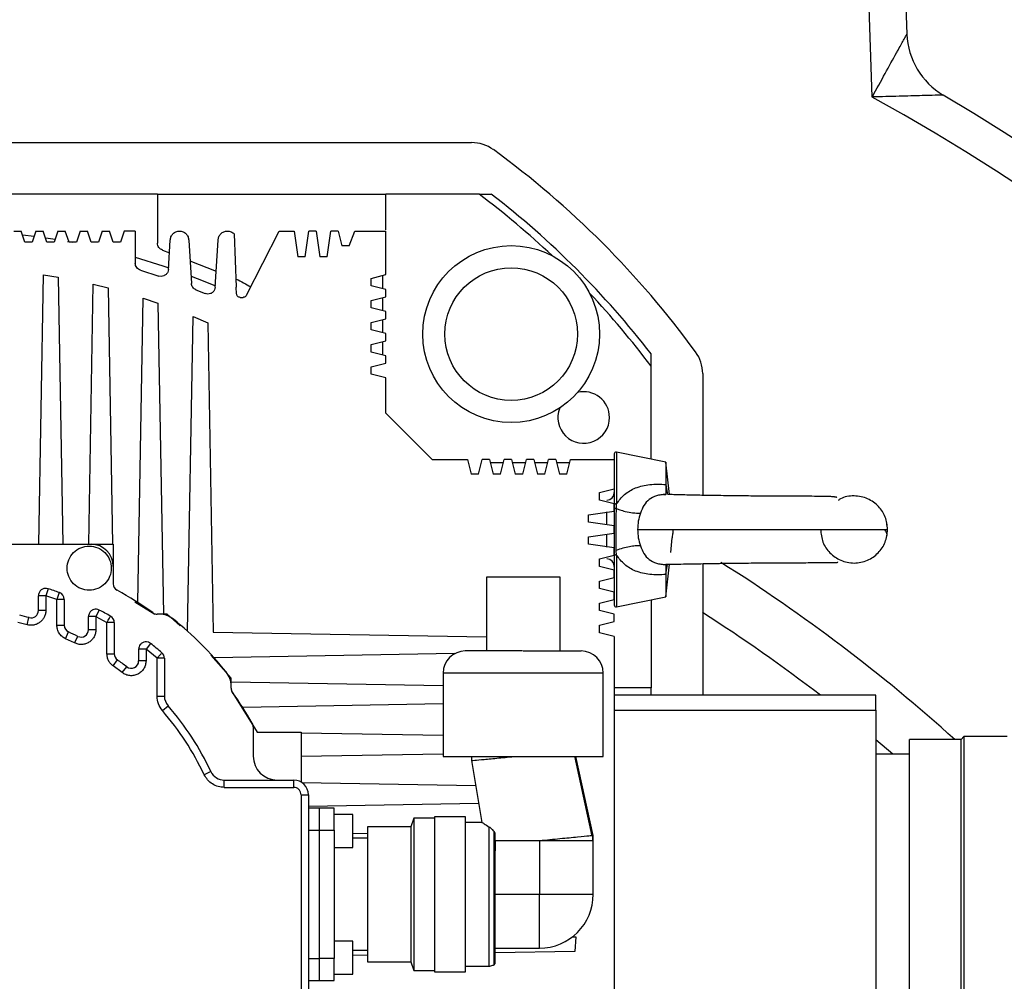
# Model space of a CAD drawing. Header units: millimetres. Extents: x -1 to 10933, y 0 to 7722.
# Tile 80 of 122: x 3981 to 4114, y 6428 to 6559. Entities that reach past the tile are written whole.
import ezdxf

# ---------------------------------------------------------------- set-up
doc = ezdxf.new("R2010")
doc.units = ezdxf.units.MM
doc.header["$LTSCALE"] = 13

msp = doc.modelspace()

# ---------------------------------------------------------------- linework, layer by layer
at = {"color": 7, "linetype": 'Continuous', "lineweight": 25}
for p, q in [((4096.28, 6548.28), (4093.28, 6634.1)), ((4098.28, 6634.28), (4100.98, 6556.8)), ((3900.61, 6542.09), (4041.9, 6542.09)), ((3999.26, 6535.09), (3943.26, 6535.09)), ((3999.26, 6535.09), (3999.26, 6528.45)), ((3999.26, 6535.09), (4030.26, 6535.09)), ((4030.26, 6530.27), (4030.26, 6535.09)), ((4042.92, 6535.09), (4030.26, 6535.09)), ((4042.92, 6535.09), (4044.57, 6535.09)), ((3979.76, 6530.09), (3980.76, 6530.09)), ((3981.26, 6528.59), (3980.76, 6530.09)), ((3981, 6529.56), (3982.49, 6529.39)), ((3982.76, 6530.09), (3982.26, 6528.59)), ((3982.76, 6530.09), (3983.76, 6530.09)), ((3984.26, 6528.59), (3983.76, 6530.09)), ((3984.1, 6529.17), (3985.38, 6528.98)), ((3985.76, 6530.09), (3985.26, 6528.59)), ((3985.76, 6530.09), (3986.76, 6530.09)), ((3987.26, 6528.59), (3986.76, 6530.09)), ((3988.76, 6530.09), (3988.26, 6528.59)), ((3988.76, 6530.09), (3989.76, 6530.09)), ((3990.26, 6528.59), (3989.76, 6530.09)), ((3991.76, 6530.09), (3991.26, 6528.59)), ((3991.76, 6530.09), (3992.76, 6530.09)), ((3993.26, 6528.59), (3992.76, 6530.09)), ((3994.76, 6530.09), (3994.26, 6528.59)), ((3996.26, 6530.09), (3994.76, 6530.09)), ((3996.26, 6530.09), (3996.26, 6525.73)), ((4009.67, 6529.69), (4009.93, 6522.45)), ((4011.34, 6521.38), (4015.8, 6530.09)), ((4015.8, 6530.09), (4017.8, 6530.09)), ((4017.8, 6530.09), (4018.3, 6526.59)), ((4019.3, 6526.59), (4019.8, 6530.09)), ((4020.8, 6530.09), (4019.8, 6530.09)), ((4020.8, 6530.09), (4021.3, 6526.59)), ((4022.3, 6526.59), (4022.8, 6530.09)), ((4023.8, 6530.09), (4022.8, 6530.09)), ((4023.8, 6530.09), (4024.3, 6528.09)), ((4025.3, 6528.09), (4026.07, 6530.09)), ((4026.07, 6530.09), (4030.26, 6530.09)), ((4030.26, 6524.17), (4030.26, 6530.09)), ((3982.26, 6528.59), (3981.26, 6528.59)), ((3985.26, 6528.59), (3984.26, 6528.59)), ((3987.07, 6528.69), (3987.76, 6528.57)), ((3988.26, 6528.59), (3987.26, 6528.59)), ((3991.26, 6528.59), (3990.26, 6528.59)), ((3994.26, 6528.59), (3993.26, 6528.59)), ((4000.74, 6524.87), (4001.01, 6528.84)), ((4003.51, 6528.84), (4003.87, 6522.98)), ((4007.1, 6522.47), (4007.51, 6528.84)), ((4025.3, 6528.09), (4024.3, 6528.09)), ((3999.94, 6527.5), (4000.89, 6527.13)), ((4019.3, 6526.59), (4018.3, 6526.59)), ((4022.3, 6526.59), (4021.3, 6526.59)), ((4003.68, 6526.03), (4007.24, 6524.63)), ((3983.15, 6487.59), (3983.79, 6524.16)), ((3983.79, 6524.16), (3985.79, 6523.84)), ((3985.79, 6523.84), (3986.42, 6487.59)), ((3996.95, 6524.78), (3999.44, 6523.98)), ((3999.75, 6523.94), (3999.44, 6523.98)), ((4028.26, 6523.67), (4030.26, 6524.17)), ((4029.86, 6522.27), (4029.86, 6524.07)), ((3989.94, 6487.59), (3990.56, 6522.87)), ((3990.56, 6522.87), (3992.56, 6522.38)), ((3992.56, 6522.38), (3993.16, 6487.59)), ((4010, 6521.55), (4009.93, 6522.45)), ((4028.26, 6522.67), (4028.26, 6523.67)), ((4030.26, 6522.17), (4028.26, 6522.67)), ((4004.48, 6522.12), (4005.72, 6521.61)), ((4006.1, 6521.53), (4005.72, 6521.61)), ((4010.49, 6521.09), (4010.89, 6521.09)), ((4028.26, 6520.67), (4030.26, 6521.17)), ((4029.86, 6519.27), (4029.86, 6521.07)), ((4030.26, 6521.17), (4030.26, 6522.17)), ((3996.61, 6479.67), (3997.33, 6520.99)), ((3997.33, 6520.99), (3999.33, 6520.32)), ((3999.33, 6520.32), (4000.07, 6478.09)), ((4028.26, 6519.67), (4028.26, 6520.67)), ((4030.26, 6519.17), (4028.26, 6519.67)), ((4003.35, 6475.78), (4004.1, 6518.49)), ((4004.1, 6518.49), (4006.1, 6517.62)), ((4030.26, 6518.17), (4030.26, 6519.17)), ((4006.1, 6517.62), (4006.83, 6475.67)), ((4028.26, 6517.67), (4030.26, 6518.17)), ((4028.26, 6516.67), (4028.26, 6517.67)), ((4029.86, 6516.27), (4029.86, 6518.07)), ((4030.26, 6516.17), (4028.26, 6516.67)), ((4030.26, 6515.17), (4030.26, 6516.17)), ((4028.26, 6514.67), (4030.26, 6515.17)), ((4028.26, 6513.67), (4028.26, 6514.67)), ((4029.86, 6513.27), (4029.86, 6515.07)), ((4030.26, 6513.17), (4028.26, 6513.67)), ((4030.26, 6512.17), (4030.26, 6513.17)), ((4066.26, 6511.76), (4066.26, 6513.41)), ((4028.26, 6511.67), (4030.26, 6512.17)), ((4028.26, 6510.67), (4028.26, 6511.67)), ((4066.26, 6499.14), (4066.26, 6511.76)), ((4030.26, 6510.17), (4028.26, 6510.67)), ((4073.26, 6510.74), (4073.26, 6494.23)), ((4030.26, 6505.38), (4030.26, 6510.17)), ((4030.26, 6505.38), (4036.55, 6499.09)), ((4068.25, 6498.74), (4061.55, 6500.08)), ((4036.55, 6499.09), (4041.33, 6499.09)), ((4041.33, 6499.09), (4041.83, 6497.09)), ((4042.83, 6497.09), (4043.33, 6499.09)), ((4044.33, 6499.09), (4043.33, 6499.09)), ((4044.33, 6499.09), (4044.83, 6497.09)), ((4044.43, 6498.69), (4046.23, 6498.69)), ((4045.83, 6497.09), (4046.33, 6499.09)), ((4047.33, 6499.09), (4046.33, 6499.09)), ((4047.33, 6499.09), (4047.83, 6497.09)), ((4047.43, 6498.69), (4049.23, 6498.69)), ((4048.83, 6497.09), (4049.33, 6499.09)), ((4050.33, 6499.09), (4049.33, 6499.09)), ((4050.33, 6499.09), (4050.83, 6497.09)), ((4050.43, 6498.69), (4052.23, 6498.69)), ((4051.83, 6497.09), (4052.33, 6499.09)), ((4053.33, 6499.09), (4052.33, 6499.09)), ((4053.33, 6499.09), (4053.83, 6497.09)), ((4053.43, 6498.69), (4055.23, 6498.69)), ((4054.83, 6497.09), (4055.33, 6499.09)), ((4055.33, 6499.09), (4061.26, 6499.09)), ((4061.26, 6499.09), (4061.26, 6495.09)), ((4068.74, 6494.33), (4068.25, 6498.74)), ((4042.83, 6497.09), (4041.83, 6497.09)), ((4045.83, 6497.09), (4044.83, 6497.09)), ((4048.83, 6497.09), (4047.83, 6497.09)), ((4051.83, 6497.09), (4050.83, 6497.09)), ((4054.83, 6497.09), (4053.83, 6497.09)), ((4059.26, 6494.59), (4061.26, 6495.09)), ((4059.26, 6493.59), (4059.26, 6494.59)), ((4067.95, 6494.33), (4068.25, 6494.35)), ((4067.95, 6494.33), (4068.25, 6494.33)), ((4068.28, 6494.31), (4068.26, 6494.34)), ((4061.26, 6493.09), (4059.26, 6493.59)), ((4061.26, 6492.09), (4061.26, 6493.09)), ((4061.26, 6492.98), (4061.26, 6492.35)), ((4061.55, 6493.06), (4061.51, 6493.07)), ((4061.56, 6492.42), (4061.55, 6493.06)), ((4057.76, 6491.59), (4061.26, 6492.09)), ((4057.76, 6490.59), (4057.76, 6491.59)), ((4061.26, 6490.09), (4057.76, 6490.59)), ((4098.24, 6490.17), (4098.27, 6490.48)), ((4057.76, 6488.59), (4061.26, 6489.09)), ((4061.26, 6489.09), (4061.26, 6490.09)), ((4057.76, 6487.59), (4057.76, 6488.59)), ((4068.92, 6486.49), (4069.13, 6488.46)), ((3956.76, 6487.59), (3990.26, 6487.59)), ((3990.26, 6487.59), (3993.26, 6487.59)), ((3993.26, 6487.59), (3993.26, 6484.59)), ((4061.26, 6487.09), (4057.76, 6487.59)), ((4061.26, 6486.09), (4061.26, 6487.09)), ((4061.26, 6486.83), (4061.26, 6486.2)), ((4061.55, 6486.12), (4061.54, 6486.75)), ((4059.26, 6485.59), (4061.26, 6486.09)), ((4059.26, 6484.59), (4059.26, 6485.59)), ((4061.55, 6486.12), (4061.51, 6486.12)), ((4073.26, 6484.96), (4073.26, 6467.09)), ((3993.26, 6484.59), (3993.26, 6482.22)), ((4061.26, 6484.09), (4059.26, 6484.59)), ((4061.26, 6483.09), (4061.26, 6484.09)), ((4068.25, 6480.44), (4068.74, 6484.88)), ((4068.26, 6484.84), (4068.3, 6484.9)), ((4043.9, 6483.11), (4043.9, 6473.11)), ((4053.9, 6483.11), (4043.9, 6483.11)), ((4053.9, 6473.11), (4053.9, 6483.11)), ((4059.26, 6482.59), (4061.26, 6483.09)), ((4059.26, 6481.59), (4059.26, 6482.59)), ((3984.41, 6481.56), (3984.11, 6480.6)), ((3985.94, 6481.04), (3985.61, 6480.1)), ((4061.26, 6481.09), (4059.26, 6481.59)), ((4061.26, 6480.09), (4061.26, 6481.09)), ((3983.11, 6478.59), (3983.11, 6480.6)), ((3984.11, 6480.6), (3984.11, 6478.59)), ((3985.61, 6480.1), (3984.11, 6480.6)), ((3985.61, 6476.6), (3985.61, 6480.1)), ((3986.61, 6480.1), (3986.61, 6476.6)), ((3996.2, 6479.79), (3998.91, 6478.09)), ((4059.26, 6479.59), (4061.26, 6480.09)), ((4059.26, 6478.59), (4059.26, 6479.59)), ((4061.55, 6479.1), (4068.26, 6480.44)), ((4066.26, 6480.04), (4066.26, 6468.09)), ((3984.11, 6478.59), (3983.11, 6478.59)), ((3991.37, 6478.66), (3990.91, 6477.78)), ((4061.26, 6478.09), (4059.26, 6478.59)), ((3981.56, 6476.67), (3980.33, 6476.99)), ((3981.56, 6476.67), (3981.83, 6477.63)), ((3989.91, 6475.99), (3989.91, 6477.78)), ((3990.91, 6477.78), (3990.91, 6475.99)), ((3990.91, 6477.78), (3992.41, 6476.96)), ((3992.41, 6472.71), (3992.41, 6476.96)), ((3993.41, 6476.96), (3993.41, 6472.71)), ((3993.41, 6476.96), (3993.41, 6472.71)), ((3999.54, 6478.09), (3999.24, 6478.09)), ((4000.58, 6478.09), (3999.54, 6478.09)), ((4000.58, 6478.09), (4002.36, 6476.53)), ((4059.26, 6476.59), (4061.26, 6477.09)), ((4061.26, 6477.09), (4061.26, 6478.09)), ((3985.61, 6476.6), (3986.61, 6476.6)), ((3986.79, 6474.77), (3987.2, 6475.69)), ((3990.91, 6475.99), (3989.91, 6475.99)), ((4006.83, 6475.67), (4043.9, 6475.02)), ((4059.26, 6475.59), (4059.26, 6476.59)), ((4061.26, 6475.09), (4059.26, 6475.59)), ((3988.02, 6474.19), (3986.79, 6474.77)), ((3988.02, 6474.19), (3988.46, 6475.09)), ((4061.26, 6475.09), (4061.26, 6405.09)), ((3996.71, 6473.36), (3996.71, 6471.75)), ((3998.33, 6474.14), (3997.71, 6473.36)), ((3997.71, 6473.36), (3997.71, 6471.75)), ((3999.21, 6472.11), (3997.71, 6473.36)), ((3992.41, 6472.71), (3993.41, 6472.71)), ((3993.25, 6471.08), (3993.83, 6471.9)), ((3997.71, 6471.75), (3996.71, 6471.75)), ((3999.21, 6466.98), (3999.21, 6472.11)), ((4000.21, 6472.11), (3999.21, 6472.11)), ((4000.21, 6472.11), (4000.21, 6466.98)), ((4006.49, 6472.56), (4009.26, 6469.42)), ((4039.63, 6472.76), (4006.95, 6472.19)), ((3994.48, 6470.17), (3993.25, 6471.08)), ((3994.48, 6470.17), (3995.09, 6470.96)), ((4009.26, 6468.38), (4009.26, 6469.42)), ((4009.26, 6468.9), (4038.04, 6468.4)), ((4038.04, 6470.11), (4038.04, 6458.81)), ((4059.76, 6458.81), (4059.76, 6470.11)), ((4009.26, 6468.08), (4009.26, 6468.38)), ((4009.26, 6467.75), (4012.79, 6462.09)), ((4066.26, 6468.09), (4061.26, 6468.09)), ((4066.26, 6467.09), (4066.26, 6468.09)), ((3999.21, 6466.98), (4000.21, 6466.98)), ((4096.76, 6467.09), (4061.26, 6467.09)), ((4096.76, 6465.09), (4096.76, 6467.09)), ((3999.94, 6465.01), (4000.7, 6465.67)), ((4038.04, 6465.92), (4010.83, 6465.44)), ((4061.26, 6465.09), (4096.76, 6465.09)), ((4096.76, 6465.09), (4096.76, 6415.09)), ((4012.26, 6462.81), (4012.26, 6458.84)), ((4012.79, 6462.09), (4018.76, 6462.09)), ((4018.76, 6462.09), (4018.76, 6455.32)), ((4018.76, 6462), (4038.04, 6461.67)), ((4108.32, 6461.09), (4101.32, 6461.09)), ((4101.32, 6419.09), (4101.32, 6461.09)), ((4108.71, 6461.48), (4108.32, 6461.09)), ((4108.32, 6419.09), (4108.32, 6461.09)), ((4114.56, 6461.48), (4108.71, 6461.48)), ((4108.71, 6461.48), (4108.71, 6418.7)), ((4038.04, 6459.12), (4018.76, 6458.78)), ((4038.04, 6458.81), (4059.76, 6458.81)), ((4041.9, 6458.81), (4041.9, 6458.24)), ((4041.9, 6458.24), (4043.3, 6449.85)), ((4058.27, 6448), (4055.93, 6458.83)), ((4058.38, 6448.08), (4056.06, 6458.81)), ((4101.32, 6459.09), (4096.76, 6459.09)), ((4006.52, 6456.74), (4005.62, 6456.31)), ((4008.33, 6454.59), (4008.33, 6455.59)), ((4008.33, 6455.59), (4017.76, 6455.59)), ((4017.76, 6454.59), (4017.76, 6455.59)), ((4008.33, 6454.59), (4017.76, 6454.59)), ((4018.86, 6455.26), (4042.47, 6454.85)), ((4018.76, 6453.59), (4018.76, 6426.59)), ((4018.76, 6453.59), (4019.76, 6453.59)), ((4019.76, 6453.59), (4019.76, 6426.59)), ((4042.87, 6452.41), (4019.76, 6452.01)), ((4021.26, 6451.79), (4019.76, 6451.79)), ((4021.26, 6448.79), (4021.26, 6451.79)), ((4023.26, 6451.79), (4021.26, 6451.79)), ((4023.26, 6448.79), (4023.26, 6451.79)), ((4025.76, 6450.94), (4023.26, 6450.94)), ((4025.76, 6446.44), (4025.76, 6450.94)), ((4034.05, 6450.43), (4033.65, 6449.24)), ((4036.85, 6450.43), (4034.05, 6450.43)), ((4034.05, 6450.43), (4034.05, 6429.75)), ((4041.05, 6450.59), (4036.85, 6450.59)), ((4036.85, 6450.59), (4036.85, 6429.59)), ((4041.05, 6429.59), (4041.05, 6450.59)), ((4033.65, 6449.24), (4027.76, 6449.24)), ((4027.76, 6449.24), (4027.76, 6430.94)), ((4033.65, 6449.24), (4033.65, 6430.94)), ((4043.3, 6449.85), (4041.05, 6449.85)), ((4044.3, 6430.33), (4044.3, 6449.22)), ((4019.76, 6448.79), (4021.26, 6448.79)), ((4021.26, 6431.39), (4021.26, 6448.79)), ((4021.26, 6448.79), (4023.26, 6448.79)), ((4023.26, 6448.79), (4023.26, 6431.39)), ((4025.76, 6448.39), (4027.76, 6448.35)), ((4027.76, 6447.69), (4025.76, 6447.69)), ((4045.11, 6448.37), (4044.95, 6448.61)), ((4023.26, 6446.44), (4025.76, 6446.44)), ((4045.11, 6447.39), (4045.11, 6446.01)), ((4045.11, 6447.39), (4051.11, 6447.39)), ((4051.11, 6447.39), (4051.11, 6440.09)), ((4051.11, 6447.39), (4058.41, 6447.39)), ((4058.41, 6440.09), (4058.41, 6447.39)), ((4045.11, 6430.69), (4045.11, 6446.01)), ((4045.11, 6440.09), (4051.11, 6440.09)), ((4055.59, 6434.33), (4056.06, 6434.32)), ((4056.06, 6434.32), (4055.9, 6432.32)), ((4025.76, 6433.74), (4023.26, 6433.74)), ((4025.76, 6429.24), (4025.76, 6433.74)), ((4025.76, 6432.49), (4027.76, 6432.49)), ((4027.76, 6431.83), (4025.76, 6431.8)), ((4045.11, 6432.79), (4051.11, 6432.79)), ((4055.9, 6432.32), (4045.11, 6432.14)), ((4019.76, 6431.39), (4021.26, 6431.39)), ((4021.26, 6428.39), (4021.26, 6431.39)), ((4023.26, 6431.39), (4021.26, 6431.39)), ((4023.26, 6428.39), (4023.26, 6431.39)), ((4027.76, 6430.94), (4033.65, 6430.94)), ((4033.65, 6430.94), (4034.05, 6429.75)), ((4041.05, 6430.33), (4044.3, 6430.33)), ((4044.95, 6430.54), (4045.11, 6430.69)), ((4023.26, 6429.24), (4025.76, 6429.24)), ((4034.05, 6429.75), (4036.85, 6429.75)), ((4036.85, 6429.59), (4041.05, 6429.59)), ((4019.76, 6428.39), (4021.26, 6428.39)), ((4021.26, 6428.39), (4023.26, 6428.39))]:
    msp.add_line(p, q, dxfattribs=at)
at = {"color": 8, "linetype": 'Continuous', "lineweight": 25}
for p, q in [((4068.26, 6495.7), (4068.48, 6494.35)), ((4060.26, 6490.25), (4060.26, 6492)), ((4060.26, 6487.21), (4060.26, 6488.94)), ((4068.26, 6483.48), (4068.49, 6484.88)), ((4059.76, 6470.11), (4038.04, 6470.11)), ((4099.05, 6459.09), (4096.76, 6461.05)), ((4051.11, 6432.79), (4051.11, 6440.09)), ((4051.11, 6440.09), (4058.41, 6440.09))]:
    msp.add_line(p, q, dxfattribs=at)
at = {"color": 7, "linetype": 'Continuous', "lineweight": 25, "flags": 128}
for points in [[(3996.26, 6526.55), (3999.99, 6525.38), (4000.81, 6525.1)], [(4003.86, 6523.98), (4005.47, 6523.34), (4007.12, 6522.64)], [(4061.51, 6486.12), (4061.46, 6486.12), (4061.41, 6486.12), (4061.37, 6486.13), (4061.33, 6486.14), (4061.3, 6486.15), (4061.27, 6486.17), (4061.26, 6486.18), (4061.26, 6486.2)], [(4061.55, 6486.12), (4061.55, 6484.64), (4061.55, 6483.28), (4061.55, 6482.07), (4061.55, 6481.03), (4061.55, 6480.2), (4061.55, 6479.6), (4061.55, 6479.23), (4061.55, 6479.1)], [(4044.95, 6430.54), (4044.95, 6430.59), (4044.95, 6430.96), (4044.95, 6431.69), (4044.95, 6432.75), (4044.95, 6434.09), (4044.95, 6435.67), (4044.95, 6437.42), (4044.95, 6439.28), (4044.95, 6441.17), (4044.95, 6443.01), (4044.95, 6444.74), (4044.95, 6446.29), (4044.95, 6447.6), (4044.95, 6448.61)], [(4045.11, 6447.39), (4045.11, 6447.53), (4045.11, 6447.66), (4045.11, 6447.79), (4045.11, 6447.92), (4045.11, 6448.04), (4045.11, 6448.15), (4045.11, 6448.26), (4045.11, 6448.37)], [(4058.36, 6447.39), (4058.36, 6447.74), (4058.35, 6448.08)]]:
    msp.add_lwpolyline(points, dxfattribs=at)
at = {"color": 7, "linetype": 'Continuous', "lineweight": 25}
for radius in [12, 9]:
    msp.add_circle((4047.27, 6516.11), radius, dxfattribs=at)
for centre, radius, start, end in [((4110.98, 6557.15), 10, 182, 239.4271), ((3953.81, 6291.1), 294, 0.9745, 61.0146), ((3953.81, 6291.1), 299, 0.9745, 59.4271), ((4041.9, 6537.09), 5, 53.9334, 90), ((3971.26, 6440.09), 125, 36.0666, 53.9334), ((3971.26, 6440.09), 119, 46.7365, 52.9699), ((3971.26, 6440.09), 120, 37.6584, 52.3415), ((3971.26, 6440.09), 119, 37.0301, 43.2635), ((4068.26, 6510.74), 5, 0, 36.0666), ((4057.11, 6504.79), 3.5, 0, 103.5684), ((4057.11, 6504.79), 3.5, 158.4316, 0), ((4061.51, 6499.84), 0.25, 78.6746, 180), ((4060.26, 6494.59), 1, 270, 0), ((3990.26, 6484.59), 3, 0, 90), ((4060.26, 6484.59), 1, 0, 90), ((3971.26, 6440.09), 43.5, 70.2664, 72.401), ((3985.61, 6480.1), 1, 0, 70.2664), ((3994.26, 6482.22), 1, 180, 241.3696), ((3971.26, 6440.09), 47, 54.3395, 61.3696), ((3984.11, 6480.6), 1, 162.401, 180), ((3982.11, 6478.59), 1, 254.2613, 360), ((3971.26, 6440.09), 43.5, 60.1555, 62.461), ((3999.24, 6479.09), 1, 234.3395, 270), ((4061.51, 6479.35), 0.25, 180, 281.303), ((3971.26, 6440.09), 39, 74.2613, 76.1872), ((3990.91, 6477.78), 1, 152.461, 180), ((3992.41, 6476.96), 1, 0.0597, 60.1535), ((3999.54, 6475.09), 3, 51.0576, 90), ((3971.26, 6440.09), 48, 38.9424, 51.0576), ((3987.61, 6476.6), 1, 180, 245.8737), ((3971.26, 6440.09), 39, 63.8163, 65.8737), ((3988.91, 6475.99), 1, 243.8163, 360), ((3997.71, 6473.36), 1, 141.5118, 180), ((3971.26, 6440.09), 43.5, 48.8793, 51.5118), ((4041.04, 6470.11), 3, 90, 180), ((4056.76, 6470.11), 3, 0, 90), ((3994.41, 6472.71), 1, 180, 234.6373), ((3971.26, 6440.09), 39, 52.3201, 54.6373), ((3995.71, 6471.75), 1, 232.3201, 360), ((3999.21, 6472.11), 1, 0, 48.8793), ((4006.26, 6468.38), 3, 0, 38.9424), ((4010.26, 6468.08), 1, 180, 215.6605), ((4002.21, 6466.98), 2, 180, 220.9853), ((3971.26, 6440.09), 47, 29.5937, 35.6605), ((3971.26, 6440.09), 39, 25.2665, 40.9853), ((4011.26, 6462.81), 1, 0, 29.5937), ((4015.51, 6458.84), 3.25, 180, 270), ((4008.33, 6457.59), 2, 205.2665, 270), ((4017.76, 6453.59), 2, 360, 90), ((4051.11, 6440.09), 7.3, 270, 0)]:
    msp.add_arc(centre, radius, start, end, dxfattribs=at)
at = {"color": 8, "linetype": 'Continuous', "lineweight": 25}
for radius, start, end in [(229.14, 47.8892, 57.8578), (222.07, 52.4188, 57.461)]:
    msp.add_arc((3953.81, 6291.1), radius, start, end, dxfattribs=at)
at = {"color": 7, "linetype": 'Continuous', "lineweight": 25}
for points, knots in [([(4096.28, 6548.28), (4096.28, 6548.29), (4096.87, 6549.36), (4097.99, 6551.42), (4099.18, 6553.57), (4100.04, 6555.11), (4100.47, 6555.89), (4100.83, 6556.53), (4100.97, 6556.77), (4100.98, 6556.79), (4100.98, 6556.8)], [0, 0, 0, 0, 0.002546, 0.309107, 0.592962, 0.645169, 0.818703, 0.870875, 0.96526, 1, 1, 1, 1]), ([(4105.89, 6548.54), (4105.88, 6548.54), (4105.86, 6548.54), (4105.59, 6548.53), (4104.87, 6548.51), (4104, 6548.48), (4102.26, 6548.44), (4100.41, 6548.39), (4098.12, 6548.33), (4096.91, 6548.29), (4096.29, 6548.28), (4096.28, 6548.28)], [0, 0, 0, 0, 0.035006, 0.131611, 0.182043, 0.354871, 0.406782, 0.689513, 0.842505, 0.997434, 1, 1, 1, 1]), ([(4009.89, 6523.58), (4009.91, 6523.58), (4010.62, 6523.3), (4011.28, 6522.89), (4011.92, 6522.5)], [0, 0, 0, 0, 0.027084, 1, 1, 1, 1]), ([(4061.26, 6499.84), (4061.26, 6499.75), (4061.26, 6499.56), (4061.26, 6498.07), (4061.26, 6495.85), (4061.26, 6493.92), (4061.26, 6492.98)], [0, 0, 0, 0, 0.243962, 0.5, 0.756038, 1, 1, 1, 1]), ([(4068.25, 6498.74), (4068.25, 6498.64), (4068.25, 6498.44), (4068.26, 6497.14), (4068.26, 6496.06), (4068.26, 6495.7)], [0, 0, 0, 0, 0.4014681, 0.8029382, 1, 1, 1, 1]), ([(4061.55, 6493.06), (4061.9, 6493.51), (4062.6, 6494.44), (4064.17, 6495.32), (4066.09, 6495.79), (4067.52, 6495.73), (4068.26, 6495.7)], [0, 0, 0, 0, 0.224173, 0.46401, 0.726422, 1, 1, 1, 1]), ([(4068.26, 6495.7), (4068.26, 6495.51), (4068.26, 6495.22), (4068.26, 6494.99), (4068.26, 6494.9), (4068.26, 6494.83), (4068.26, 6494.51), (4068.26, 6494.42), (4068.26, 6494.34)], [0, 0, 0, 0, 0.24265, 0.369018, 0.37274, 0.404684, 0.495766, 1, 1, 1, 1]), ([(4068.26, 6494.34), (4068.03, 6494.33), (4067.59, 6494.31), (4066.78, 6494.13), (4065.95, 6493.69), (4065.24, 6492.88), (4064.95, 6492.17), (4064.81, 6491.81)], [0, 0, 0, 0, 0.135059, 0.26139, 0.504047, 0.748523, 1, 1, 1, 1]), ([(4091.47, 6493.89), (4091.47, 6493.89), (4091.51, 6493.96), (4091.24, 6493.99), (4090.66, 6494.06), (4089.56, 6494.08), (4088.17, 6494.09), (4086.69, 6494.1), (4085.31, 6494.1), (4083.68, 6494.11), (4081.65, 6494.12), (4079.08, 6494.14), (4076.39, 6494.17), (4073.75, 6494.21), (4071.39, 6494.26), (4069.54, 6494.31), (4068.81, 6494.33), (4068.56, 6494.34)], [0, 0, 0, 0, 0.0003499, 0.0462479, 0.1058079, 0.1795088, 0.252965, 0.3172033, 0.3718049, 0.4160636, 0.4975643, 0.5850934, 0.6783638, 0.7730426, 0.8650016, 0.9540451, 1, 1, 1, 1]), ([(4091.19, 6493.99), (4091.03, 6494.01), (4090.64, 6494.06), (4089.55, 6494.08), (4088.17, 6494.09), (4086.69, 6494.1), (4085.31, 6494.1), (4083.68, 6494.11), (4081.65, 6494.12), (4079.08, 6494.14), (4076.39, 6494.17), (4073.75, 6494.21), (4071.4, 6494.26), (4069.69, 6494.3), (4069.05, 6494.32), (4068.91, 6494.33)], [0, 0, 0, 0, 0.0571226, 0.1366491, 0.2159117, 0.2852278, 0.3441455, 0.3919028, 0.4798464, 0.5742949, 0.6749387, 0.7771021, 0.8763308, 0.9724133, 1, 1, 1, 1]), ([(4098.36, 6489.59), (4098.29, 6490.17), (4098.16, 6491.31), (4097.18, 6492.81), (4095.67, 6493.88), (4093.83, 6494.24), (4092.35, 6494.06), (4091.74, 6493.6), (4091.64, 6493.52)], [0, 0, 0, 0, 0.1824203, 0.3633632, 0.556324, 0.7566899, 0.9569846, 1, 1, 1, 1]), ([(4061.56, 6492.42), (4061.54, 6492.42), (4061.5, 6492.43), (4061.43, 6492.43), (4061.37, 6492.42), (4061.33, 6492.41), (4061.3, 6492.4), (4061.26, 6492.38), (4061.26, 6492.36), (4061.26, 6492.35)], [0, 0, 0, 0, 0.138382, 0.269591, 0.486701, 0.545981, 0.655917, 0.811707, 1, 1, 1, 1]), ([(4061.26, 6492.35), (4061.26, 6491.43), (4061.26, 6489.59), (4061.26, 6487.75), (4061.26, 6486.83)], [0, 0, 0, 0, 0.500949, 1, 1, 1, 1]), ([(4061.54, 6486.75), (4061.52, 6487.7), (4061.49, 6488.95), (4061.5, 6490.39), (4061.51, 6491.34), (4061.54, 6491.96), (4061.56, 6492.42)], [0, 0, 0, 0, 0.501629, 0.66219, 0.751751, 1, 1, 1, 1]), ([(4061.56, 6492.42), (4061.71, 6492.37), (4062.1, 6492.23), (4062.86, 6492.01), (4063.87, 6491.81), (4064.47, 6491.81), (4064.81, 6491.81)], [0, 0, 0, 0, 0.1250362, 0.3357304, 0.6319649, 1, 1, 1, 1]), ([(4064.81, 6491.81), (4064.7, 6491.45), (4064.48, 6490.75), (4064.44, 6489.98), (4064.42, 6489.59)], [0, 0, 0, 0, 0.502191, 1, 1, 1, 1]), ([(4064.42, 6489.59), (4064.44, 6489.21), (4064.48, 6488.44), (4064.7, 6487.73), (4064.81, 6487.38)], [0, 0, 0, 0, 0.49772, 1, 1, 1, 1]), ([(4064.42, 6489.59), (4065.05, 6489.59), (4066.32, 6489.59), (4068.63, 6489.59), (4071.19, 6489.59), (4073.97, 6489.59), (4076.89, 6489.59), (4079.88, 6489.59), (4082.85, 6489.59), (4085.72, 6489.59), (4088.42, 6489.59), (4090.87, 6489.59), (4093.04, 6489.59), (4094.88, 6489.59), (4096.37, 6489.59), (4097.49, 6489.59), (4098.22, 6489.59), (4098.31, 6489.59), (4098.36, 6489.59)], [0, 0, 0, 0, 0.0610811, 0.1224711, 0.1846759, 0.247707, 0.3111526, 0.3746942, 0.4382213, 0.5015427, 0.5642776, 0.6260923, 0.6872928, 0.7483861, 0.8098138, 0.8719369, 0.9351417, 1, 1, 1, 1]), ([(4069.13, 6488.41), (4069.16, 6488.6), (4069.24, 6488.99), (4069.25, 6489.39), (4069.26, 6489.59)], [0, 0, 0, 0, 0.498974, 1, 1, 1, 1]), ([(4089.26, 6489.59), (4089.32, 6489.01), (4089.45, 6487.84), (4090.47, 6486.33), (4091.71, 6485.47), (4092.88, 6485.11), (4093.81, 6485.01), (4094.74, 6485.11), (4095.9, 6485.47), (4097.14, 6486.33), (4098.16, 6487.84), (4098.29, 6489.01), (4098.36, 6489.59)], [0, 0, 0, 0, 0.122773, 0.244609, 0.369648, 0.434583, 0.500009, 0.565397, 0.63033, 0.755382, 0.877197, 1, 1, 1, 1]), ([(4098.27, 6488.71), (4098.28, 6488.85), (4098.29, 6489.14), (4098.07, 6489.44), (4097.97, 6489.59)], [0, 0, 0, 0, 0.503849, 1, 1, 1, 1]), ([(4064.81, 6487.38), (4064.58, 6487.38), (4064.14, 6487.39), (4063.32, 6487.27), (4062.44, 6487.06), (4061.84, 6486.86), (4061.54, 6486.75)], [0, 0, 0, 0, 0.250036, 0.500026, 0.749947, 1, 1, 1, 1]), ([(4064.81, 6487.38), (4064.95, 6487.02), (4065.24, 6486.3), (4065.95, 6485.49), (4066.78, 6485.05), (4067.59, 6484.87), (4068.03, 6484.85), (4068.26, 6484.84)], [0, 0, 0, 0, 0.2513109, 0.4968095, 0.7395477, 0.8660832, 1, 1, 1, 1]), ([(4061.26, 6486.2), (4061.26, 6485.26), (4061.26, 6483.33), (4061.26, 6481.11), (4061.26, 6479.62), (4061.26, 6479.44), (4061.26, 6479.35)], [0, 0, 0, 0, 0.243962, 0.5, 0.756038, 1, 1, 1, 1]), ([(4068.26, 6483.48), (4067.52, 6483.45), (4066.09, 6483.39), (4064.17, 6483.86), (4062.61, 6484.75), (4061.9, 6485.67), (4061.55, 6486.12)], [0, 0, 0, 0, 0.273269, 0.53552, 0.775929, 1, 1, 1, 1]), ([(4068.3, 6484.88), (4068.5, 6484.88), (4069.05, 6484.88), (4070.22, 6484.9), (4071.61, 6484.93), (4072.93, 6484.95), (4074.47, 6484.98), (4076.41, 6485.01), (4078.88, 6485.04), (4081.59, 6485.06), (4084.38, 6485.08), (4087.05, 6485.09), (4089.38, 6485.09), (4090.85, 6485.11), (4091.58, 6485.11), (4091.6, 6485.16), (4091.61, 6485.18)], [0, 0, 0, 0, 0.041929, 0.112124, 0.173764, 0.226493, 0.269686, 0.345975, 0.429887, 0.521334, 0.619389, 0.720862, 0.824456, 0.93089, 0.98267, 1, 1, 1, 1]), ([(4068.74, 6484.88), (4068.81, 6484.88), (4069.22, 6484.88), (4070.23, 6484.9), (4071.61, 6484.93), (4072.93, 6484.95), (4074.47, 6484.98), (4076.41, 6485.01), (4078.88, 6485.04), (4081.59, 6485.06), (4084.38, 6485.08), (4087.05, 6485.09), (4089.38, 6485.09), (4090.85, 6485.11), (4091.58, 6485.11), (4091.6, 6485.16), (4091.61, 6485.18)], [0, 0, 0, 0, 0.013444, 0.085727, 0.149199, 0.203496, 0.247973, 0.326531, 0.412937, 0.507103, 0.608073, 0.712563, 0.819236, 0.928835, 0.982155, 1, 1, 1, 1]), ([(4068.26, 6484.84), (4068.26, 6484.76), (4068.26, 6484.64), (4068.26, 6484.09), (4068.26, 6483.71), (4068.26, 6483.48)], [0, 0, 0, 0, 0.504914, 0.710981, 1, 1, 1, 1]), ([(3984.11, 6478.59), (3984.1, 6478.44), (3984.08, 6478.13), (3983.91, 6477.69), (3983.66, 6477.3), (3983.32, 6476.98), (3982.92, 6476.75), (3982.48, 6476.61), (3982.02, 6476.57), (3981.71, 6476.64), (3981.56, 6476.67)], [0, 0, 0, 0, 0.124963, 0.249998, 0.374925, 0.499998, 0.624925, 0.749998, 0.874963, 1, 1, 1, 1]), ([(3986.79, 6474.77), (3986.62, 6474.86), (3986.29, 6475.05), (3985.91, 6475.5), (3985.65, 6476.03), (3985.62, 6476.41), (3985.61, 6476.6)], [0, 0, 0, 0, 0.244765, 0.5, 0.755235, 1, 1, 1, 1]), ([(3990.91, 6475.99), (3990.89, 6475.82), (3990.87, 6475.48), (3990.67, 6475.01), (3990.37, 6474.59), (3989.97, 6474.27), (3989.51, 6474.06), (3989.01, 6473.97), (3988.49, 6474), (3988.18, 6474.13), (3988.02, 6474.19)], [0, 0, 0, 0, 0.122971, 0.25, 0.377029, 0.5, 0.622971, 0.75, 0.877029, 1, 1, 1, 1]), ([(4048.79, 6473.11), (4047.81, 6473.11), (4046.29, 6473.11), (4044.49, 6473.11), (4043.24, 6473.11), (4042.25, 6473.11), (4041.3, 6473.11), (4041.15, 6473.11), (4041.05, 6473.11)], [0, 0, 0, 0, 0.24063, 0.370077, 0.502245, 0.634412, 0.763859, 1, 1, 1, 1]), ([(4048.9, 6473.11), (4049.88, 6473.11), (4051.4, 6473.11), (4053.22, 6473.11), (4054.48, 6473.11), (4055.49, 6473.11), (4056.47, 6473.11), (4056.64, 6473.11), (4056.76, 6473.11)], [0, 0, 0, 0, 0.239554, 0.368423, 0.5, 0.631577, 0.760446, 1, 1, 1, 1]), ([(3993.25, 6471.08), (3993.12, 6471.18), (3992.88, 6471.38), (3992.61, 6471.79), (3992.44, 6472.24), (3992.42, 6472.56), (3992.41, 6472.71)], [0, 0, 0, 0, 0.249955, 0.50005, 0.753611, 1, 1, 1, 1]), ([(3997.71, 6471.75), (3997.69, 6471.57), (3997.66, 6471.2), (3997.42, 6470.68), (3997.06, 6470.24), (3996.6, 6469.93), (3996.07, 6469.76), (3995.5, 6469.73), (3994.95, 6469.86), (3994.64, 6470.07), (3994.48, 6470.17)], [0, 0, 0, 0, 0.122544, 0.25, 0.377456, 0.5, 0.622544, 0.75, 0.877456, 1, 1, 1, 1]), ([(4041.9, 6458.24), (4041.99, 6458.25), (4042.16, 6458.26), (4043.52, 6458.39), (4045.5, 6458.58), (4047.13, 6458.74), (4047.95, 6458.81)], [0, 0, 0, 0, 0.249549, 0.499277, 0.749458, 1, 1, 1, 1]), ([(4008.33, 6454.59), (4008.06, 6454.61), (4007.49, 6454.66), (4006.71, 6455.03), (4006.04, 6455.58), (4005.76, 6456.07), (4005.62, 6456.31)], [0, 0, 0, 0, 0.244947, 0.5, 0.755053, 1, 1, 1, 1]), ([(4018.76, 6453.59), (4018.74, 6453.72), (4018.72, 6453.91), (4018.6, 6454.14), (4018.47, 6454.3), (4018.31, 6454.43), (4018.08, 6454.56), (4017.88, 6454.58), (4017.76, 6454.59)], [0, 0, 0, 0, 0.239443, 0.36955, 0.5, 0.630107, 0.760557, 1, 1, 1, 1]), ([(4043.3, 6449.85), (4043.36, 6449.81), (4043.47, 6449.74), (4044.04, 6449.39), (4044.3, 6449.22)], [0, 0, 0, 0, 0.5391, 1, 1, 1, 1]), ([(4044.95, 6448.61), (4044.92, 6448.65), (4044.78, 6448.83), (4044.54, 6449.02), (4044.36, 6449.17), (4044.3, 6449.22)], [0, 0, 0, 0, 0.1350362, 0.675905, 1, 1, 1, 1]), ([(4051.11, 6447.39), (4052.06, 6447.48), (4053.97, 6447.66), (4056.35, 6447.89), (4057.85, 6448.03), (4058.05, 6448.05), (4058.12, 6448.06)], [0, 0, 0, 0, 0.284223, 0.568025, 0.85134, 1, 1, 1, 1]), ([(4058.39, 6447.39), (4058.39, 6447.39), (4058.39, 6447.4), (4058.39, 6447.42), (4058.39, 6447.52), (4058.39, 6447.74), (4058.38, 6447.95), (4058.38, 6448.08)], [0, 0, 0, 0, 0.004914, 0.024552, 0.103104, 0.417312, 1, 1, 1, 1]), ([(4044.22, 6430.32), (4044.42, 6430.36), (4044.67, 6430.41), (4044.91, 6430.51), (4044.98, 6430.56), (4044.99, 6430.58), (4045, 6430.59)], [0, 0, 0, 0, 0.717364, 0.906262, 0.958463, 1, 1, 1, 1])]:
    msp.add_open_spline(points, degree=3, knots=knots, dxfattribs=at)
for points in [[(4001.01, 6528.84), (4001.02, 6529.01), (4001.06, 6529.33), (4001.35, 6529.75), (4001.76, 6530.04), (4002.09, 6530.07), (4002.26, 6530.09)], [(4002.26, 6530.09), (4002.42, 6530.07), (4002.75, 6530.04), (4003.16, 6529.75), (4003.45, 6529.33), (4003.49, 6529.01), (4003.51, 6528.84)], [(4007.51, 6528.84), (4007.52, 6529.01), (4007.56, 6529.33), (4007.85, 6529.75), (4008.26, 6530.04), (4008.59, 6530.07), (4008.76, 6530.09)], [(4008.76, 6530.09), (4008.84, 6530.09), (4009.01, 6530.08), (4009.26, 6530), (4009.49, 6529.87), (4009.61, 6529.75), (4009.67, 6529.69)], [(3999.94, 6527.5), (3999.85, 6527.55), (3999.65, 6527.63), (3999.43, 6527.86), (3999.28, 6528.14), (3999.27, 6528.35), (3999.26, 6528.45)], [(3996.95, 6524.78), (3996.85, 6524.82), (3996.66, 6524.9), (3996.44, 6525.13), (3996.28, 6525.42), (3996.27, 6525.63), (3996.26, 6525.73)], [(4000.74, 6524.87), (4000.72, 6524.75), (4000.68, 6524.5), (4000.44, 6524.19), (4000.12, 6523.98), (3999.87, 6523.95), (3999.75, 6523.94)], [(4004.48, 6522.12), (4004.4, 6522.16), (4004.23, 6522.25), (4004.04, 6522.46), (4003.91, 6522.7), (4003.88, 6522.89), (4003.87, 6522.98)], [(4007.1, 6522.47), (4007.08, 6522.34), (4007.04, 6522.09), (4006.8, 6521.78), (4006.48, 6521.57), (4006.23, 6521.54), (4006.1, 6521.53)], [(4010.49, 6521.09), (4010.43, 6521.1), (4010.3, 6521.11), (4010.15, 6521.22), (4010.03, 6521.37), (4010.01, 6521.49), (4010, 6521.55)], [(4011.34, 6521.38), (4011.32, 6521.33), (4011.27, 6521.25), (4011.16, 6521.16), (4011.03, 6521.1), (4010.94, 6521.1), (4010.89, 6521.09)], [(4061.55, 6500.08), (4061.55, 6499.99), (4061.55, 6499.79), (4061.55, 6498.27), (4061.55, 6496.02), (4061.55, 6494.05), (4061.55, 6493.06)], [(4061.51, 6493.07), (4061.47, 6493.06), (4061.41, 6493.06), (4061.32, 6493.04), (4061.27, 6493.02), (4061.26, 6492.99), (4061.26, 6492.98)], [(3990.01, 6481.34), (3989.61, 6481.39), (3988.83, 6481.48), (3987.83, 6482.17), (3987.16, 6483.16), (3986.93, 6484.34), (3987.16, 6485.52), (3987.83, 6486.51), (3988.83, 6487.21), (3989.61, 6487.3), (3990.01, 6487.34)], [(3990.01, 6487.34), (3990.4, 6487.3), (3991.18, 6487.21), (3992.18, 6486.51), (3992.85, 6485.52), (3993.08, 6484.34), (3992.85, 6483.16), (3992.18, 6482.17), (3991.18, 6481.48), (3990.4, 6481.39), (3990.01, 6481.34)], [(4068.26, 6483.48), (4068.26, 6483.03), (4068.26, 6482.13), (4068.26, 6481.18), (4068.25, 6480.56), (4068.25, 6480.48), (4068.25, 6480.44)], [(3984.41, 6481.56), (3984.28, 6481.58), (3984.02, 6481.63), (3983.63, 6481.51), (3983.31, 6481.27), (3983.21, 6481.03), (3983.15, 6480.91)], [(3984.11, 6480.6), (3983.97, 6480.6), (3983.71, 6480.6), (3983.38, 6480.6), (3983.15, 6480.6), (3983.12, 6480.6), (3983.11, 6480.6)], [(3986.61, 6480.1), (3986.59, 6480.1), (3986.56, 6480.1), (3986.33, 6480.1), (3986, 6480.1), (3985.74, 6480.1), (3985.61, 6480.1)], [(3991.37, 6478.66), (3991.24, 6478.71), (3991, 6478.81), (3990.6, 6478.75), (3990.24, 6478.57), (3990.09, 6478.35), (3990.02, 6478.24)], [(3990.91, 6477.78), (3990.77, 6477.78), (3990.51, 6477.78), (3990.18, 6477.78), (3989.95, 6477.78), (3989.92, 6477.78), (3989.91, 6477.78)], [(3992.41, 6476.96), (3992.47, 6477.07), (3992.6, 6477.3), (3992.77, 6477.58), (3992.88, 6477.78), (3992.9, 6477.81), (3992.9, 6477.82)], [(3993.41, 6476.96), (3993.39, 6476.96), (3993.36, 6476.96), (3993.13, 6476.96), (3992.8, 6476.96), (3992.54, 6476.96), (3992.41, 6476.96)], [(3998.33, 6474.14), (3998.22, 6474.21), (3997.99, 6474.35), (3997.59, 6474.38), (3997.2, 6474.26), (3997.02, 6474.07), (3996.92, 6473.98)], [(3997.71, 6473.36), (3997.57, 6473.36), (3997.31, 6473.36), (3996.98, 6473.36), (3996.75, 6473.36), (3996.72, 6473.36), (3996.71, 6473.36)], [(3999.21, 6472.11), (3999.29, 6472.21), (3999.46, 6472.4), (3999.68, 6472.65), (3999.83, 6472.83), (3999.85, 6472.85), (3999.86, 6472.86)], [(3999.94, 6465.01), (3999.73, 6465.31), (3999.31, 6465.9), (3999.24, 6466.62), (3999.21, 6466.98)], [(4005.62, 6456.31), (4004.82, 6457.86), (4003.23, 6460.96), (4001.04, 6463.66), (3999.94, 6465.01)]]:
    msp.add_open_spline(points, degree=3, dxfattribs=at)

doc.saveas('drawing.dxf')
